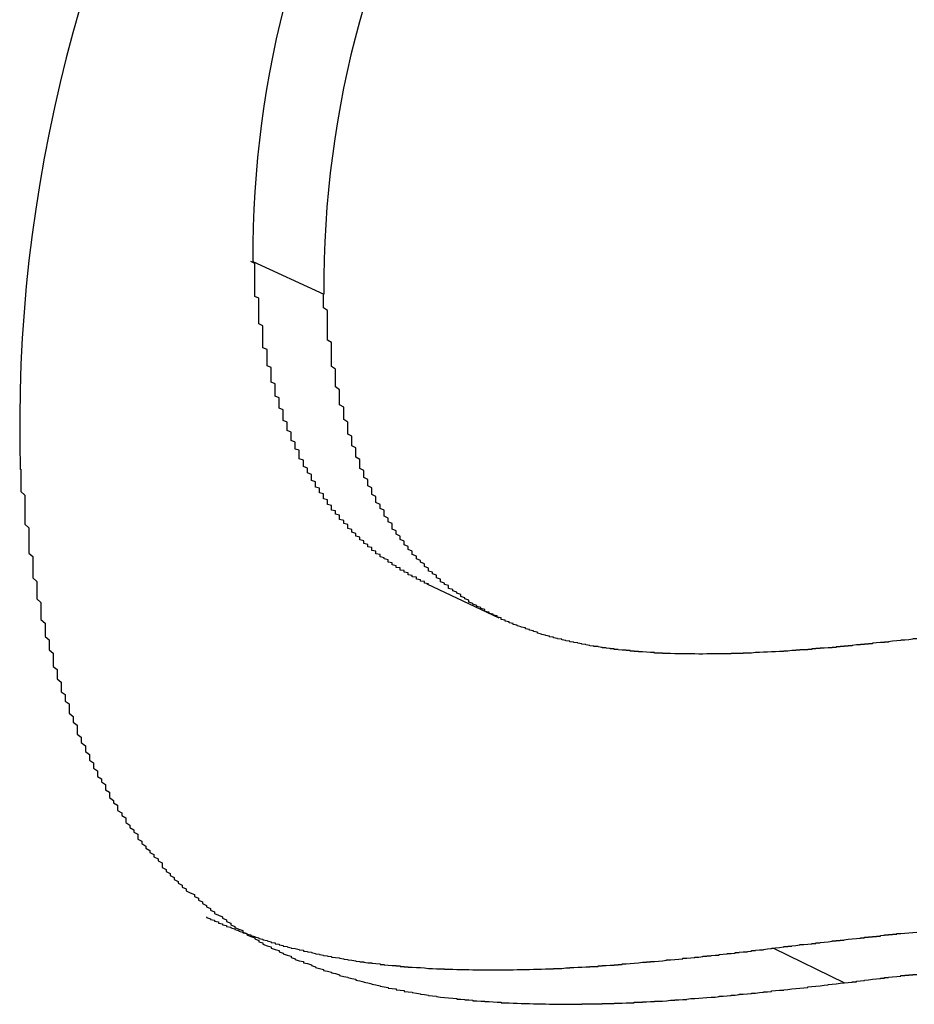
# Paper-space layout 'Layout1' of a CAD drawing. Extents: x -201 to 291, y 10 to 347.
# Tile 58 of 90: x 243.338 to 243.71, y 110.795 to 111.204. Entities that reach past the tile are written whole.
import ezdxf

# ---------------------------------------------------------------- set-up
doc = ezdxf.new("R2010")
doc.units = 0
doc.layers.add('DEFAULT', color=7, linetype='CONTINUOUS')
doc.layers.add('FTP-20T-40T', color=7, linetype='CONTINUOUS')

# ---------------------------------------------------------------- blocks, each defined once
blk = doc.blocks.new('SE6')
at = {"layer": 'FTP-20T-40T', "color": 7, "linetype": 'CONTINUOUS'}
for p, q in [((264.6064898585, 66.74578381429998), (264.6240768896, 66.7376943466)), ((264.6495555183, 66.66596839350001), (264.6674574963, 66.657540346)), ((264.735484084, 66.57568029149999), (264.7531058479, 66.5671284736))]:
    blk.add_line(p, q, dxfattribs=at)
at = {"layer": 'FTP-20T-40T', "color": 7}
for points in [[(264.65, 66.6659, 0), (264.649, 66.6661, 0), (264.649, 66.6662, 0), (264.649, 66.6664, 0), (264.649, 66.6665, 0), (264.648, 66.6666, 0), (264.648, 66.6668, 0), (264.648, 66.6669, 0), (264.647, 66.6671, 0), (264.647, 66.6672, 0), (264.647, 66.6674, 0), (264.647, 66.6676, 0), (264.646, 66.6677, 0), (264.646, 66.6679, 0), (264.646, 66.668, 0), (264.645, 66.6682, 0), (264.645, 66.6683, 0), (264.645, 66.6685, 0), (264.645, 66.6687, 0), (264.644, 66.6688, 0), (264.644, 66.669, 0), (264.644, 66.6692, 0), (264.643, 66.6693, 0), (264.643, 66.6695, 0), (264.643, 66.6697, 0), (264.643, 66.6699, 0), (264.642, 66.67, 0), (264.642, 66.6702, 0), (264.642, 66.6704, 0), (264.641, 66.6706, 0), (264.641, 66.6708, 0), (264.641, 66.6709, 0), (264.641, 66.6711, 0), (264.64, 66.6713, 0), (264.64, 66.6715, 0), (264.64, 66.6717, 0), (264.64, 66.6719, 0), (264.639, 66.6721, 0), (264.639, 66.6722, 0), (264.639, 66.6724, 0), (264.638, 66.6726, 0), (264.638, 66.6728, 0), (264.638, 66.673, 0), (264.638, 66.6732, 0), (264.637, 66.6734, 0), (264.637, 66.6736, 0), (264.637, 66.6738, 0), (264.637, 66.674, 0), (264.636, 66.6742, 0), (264.636, 66.6745, 0), (264.636, 66.6747, 0), (264.636, 66.6749, 0), (264.635, 66.6751, 0), (264.635, 66.6753, 0), (264.635, 66.6755, 0), (264.635, 66.6757, 0), (264.634, 66.6759, 0), (264.634, 66.6762, 0), (264.634, 66.6764, 0), (264.634, 66.6766, 0), (264.633, 66.6768, 0), (264.633, 66.6771, 0), (264.633, 66.6773, 0), (264.633, 66.6775, 0), (264.632, 66.6777, 0), (264.632, 66.678, 0), (264.632, 66.6782, 0), (264.632, 66.6784, 0), (264.631, 66.6787, 0), (264.631, 66.6789, 0), (264.631, 66.6792, 0), (264.631, 66.6794, 0), (264.63, 66.6796, 0), (264.63, 66.6799, 0), (264.63, 66.6801, 0), (264.63, 66.6804, 0), (264.63, 66.6806, 0), (264.629, 66.6809, 0), (264.629, 66.6811, 0), (264.629, 66.6814, 0), (264.629, 66.6816, 0), (264.628, 66.6819, 0), (264.628, 66.6821, 0), (264.628, 66.6824, 0), (264.628, 66.6827, 0), (264.628, 66.6829, 0), (264.627, 66.6832, 0), (264.627, 66.6834, 0), (264.627, 66.6837, 0), (264.627, 66.684, 0), (264.626, 66.6842, 0), (264.626, 66.6845, 0), (264.626, 66.6848, 0), (264.626, 66.6851, 0), (264.626, 66.6853, 0), (264.625, 66.6856, 0), (264.625, 66.6859, 0), (264.625, 66.6862, 0), (264.625, 66.6865, 0), (264.625, 66.6867, 0), (264.624, 66.687, 0), (264.624, 66.6873, 0), (264.624, 66.6876, 0), (264.624, 66.6879, 0), (264.624, 66.6882, 0), (264.623, 66.6885, 0), (264.623, 66.6888, 0), (264.623, 66.6891, 0), (264.623, 66.6894, 0), (264.623, 66.6896, 0), (264.622, 66.6899, 0), (264.622, 66.6903, 0), (264.622, 66.6906, 0), (264.622, 66.6909, 0), (264.622, 66.6912, 0), (264.621, 66.6915, 0), (264.621, 66.6918, 0), (264.621, 66.6921, 0), (264.621, 66.6924, 0), (264.621, 66.6927, 0), (264.621, 66.693, 0), (264.62, 66.6934, 0), (264.62, 66.6937, 0), (264.62, 66.694, 0), (264.62, 66.6943, 0), (264.62, 66.6946, 0), (264.619, 66.695, 0), (264.619, 66.6953, 0), (264.619, 66.6956, 0), (264.619, 66.6959, 0), (264.619, 66.6963, 0), (264.619, 66.6966, 0), (264.618, 66.6969, 0), (264.618, 66.6973, 0), (264.618, 66.6976, 0), (264.618, 66.6979, 0), (264.618, 66.6983, 0), (264.618, 66.6986, 0), (264.618, 66.699, 0), (264.617, 66.6993, 0), (264.617, 66.6996, 0), (264.617, 66.7, 0), (264.617, 66.7003, 0), (264.617, 66.7007, 0), (264.617, 66.701, 0), (264.616, 66.7014, 0), (264.616, 66.7017, 0), (264.616, 66.7021, 0), (264.616, 66.7024, 0), (264.616, 66.7028, 0), (264.616, 66.7032, 0), (264.616, 66.7035, 0), (264.615, 66.7039, 0), (264.615, 66.7042, 0), (264.615, 66.7046, 0), (264.615, 66.705, 0), (264.615, 66.7053, 0), (264.615, 66.7057, 0), (264.615, 66.706, 0), (264.614, 66.7064, 0), (264.614, 66.7068, 0), (264.614, 66.7071, 0), (264.614, 66.7075, 0), (264.614, 66.7079, 0), (264.614, 66.7083, 0), (264.614, 66.7086, 0), (264.614, 66.709, 0), (264.613, 66.7094, 0), (264.613, 66.7098, 0), (264.613, 66.7101, 0), (264.613, 66.7105, 0), (264.613, 66.7109, 0), (264.613, 66.7113, 0), (264.613, 66.7117, 0), (264.613, 66.712, 0), (264.612, 66.7124, 0), (264.612, 66.7128, 0), (264.612, 66.7132, 0), (264.612, 66.7136, 0), (264.612, 66.714, 0), (264.612, 66.7144, 0), (264.612, 66.7148, 0), (264.612, 66.7151, 0), (264.612, 66.7155, 0), (264.611, 66.7159, 0), (264.611, 66.7163, 0), (264.611, 66.7167, 0), (264.611, 66.7171, 0), (264.611, 66.7175, 0), (264.611, 66.7179, 0), (264.611, 66.7183, 0), (264.611, 66.7187, 0), (264.611, 66.7191, 0), (264.611, 66.7195, 0), (264.61, 66.7199, 0), (264.61, 66.7203, 0), (264.61, 66.7207, 0), (264.61, 66.7211, 0), (264.61, 66.7215, 0), (264.61, 66.7219, 0), (264.61, 66.7223, 0), (264.61, 66.7228, 0), (264.61, 66.7232, 0), (264.61, 66.7236, 0), (264.61, 66.724, 0), (264.609, 66.7244, 0), (264.609, 66.7248, 0), (264.609, 66.7252, 0), (264.609, 66.7256, 0), (264.609, 66.7261, 0), (264.609, 66.7265, 0), (264.609, 66.7269, 0), (264.609, 66.7273, 0), (264.609, 66.7277, 0), (264.609, 66.7281, 0), (264.609, 66.7286, 0), (264.609, 66.729, 0), (264.609, 66.7294, 0), (264.609, 66.7298, 0), (264.608, 66.7303, 0), (264.608, 66.7307, 0), (264.608, 66.7311, 0), (264.608, 66.7315, 0), (264.608, 66.7319, 0), (264.608, 66.7324, 0), (264.608, 66.7328, 0), (264.608, 66.7332, 0), (264.608, 66.7337, 0), (264.608, 66.7341, 0), (264.608, 66.7345, 0), (264.608, 66.7349, 0), (264.608, 66.7354, 0), (264.608, 66.7358, 0), (264.608, 66.7362, 0), (264.608, 66.7367, 0), (264.607, 66.7371, 0), (264.607, 66.7375, 0), (264.607, 66.7379, 0), (264.607, 66.7384, 0), (264.607, 66.7388, 0), (264.607, 66.7392, 0), (264.607, 66.7397, 0), (264.607, 66.7401, 0), (264.607, 66.7405, 0), (264.607, 66.741, 0), (264.607, 66.7414, 0), (264.607, 66.7419, 0), (264.607, 66.7423, 0), (264.607, 66.7427, 0), (264.607, 66.7432, 0), (264.607, 66.7436, 0), (264.607, 66.744, 0), (264.607, 66.7445, 0), (264.607, 66.7449, 0), (264.607, 66.7453, 0), (264.606, 66.7458, 0)], [(264.771, 66.6523, 0), (264.77, 66.6523, 0), (264.77, 66.6522, 0), (264.769, 66.6521, 0), (264.769, 66.6521, 0), (264.768, 66.652, 0), (264.767, 66.652, 0), (264.767, 66.6519, 0), (264.766, 66.6518, 0), (264.766, 66.6518, 0), (264.765, 66.6517, 0), (264.765, 66.6517, 0), (264.764, 66.6516, 0), (264.764, 66.6515, 0), (264.763, 66.6515, 0), (264.763, 66.6514, 0), (264.762, 66.6514, 0), (264.761, 66.6513, 0), (264.761, 66.6513, 0), (264.76, 66.6512, 0), (264.76, 66.6511, 0), (264.759, 66.6511, 0), (264.759, 66.651, 0), (264.758, 66.651, 0), (264.758, 66.6509, 0), (264.757, 66.6509, 0), (264.757, 66.6508, 0), (264.756, 66.6508, 0), (264.755, 66.6507, 0), (264.755, 66.6506, 0), (264.754, 66.6506, 0), (264.754, 66.6505, 0), (264.753, 66.6505, 0), (264.753, 66.6504, 0), (264.752, 66.6504, 0), (264.752, 66.6503, 0), (264.751, 66.6503, 0), (264.751, 66.6502, 0), (264.75, 66.6502, 0), (264.75, 66.6501, 0), (264.749, 66.6501, 0), (264.748, 66.65, 0), (264.748, 66.65, 0), (264.747, 66.65, 0), (264.747, 66.6499, 0), (264.746, 66.6499, 0), (264.746, 66.6498, 0), (264.745, 66.6498, 0), (264.745, 66.6497, 0), (264.744, 66.6497, 0), (264.744, 66.6496, 0), (264.743, 66.6496, 0), (264.742, 66.6496, 0), (264.742, 66.6495, 0), (264.741, 66.6495, 0), (264.741, 66.6494, 0), (264.74, 66.6494, 0), (264.74, 66.6494, 0), (264.739, 66.6493, 0), (264.739, 66.6493, 0), (264.738, 66.6493, 0), (264.738, 66.6492, 0), (264.737, 66.6492, 0), (264.737, 66.6492, 0), (264.736, 66.6491, 0), (264.735, 66.6491, 0), (264.735, 66.6491, 0), (264.734, 66.649, 0), (264.734, 66.649, 0), (264.733, 66.649, 0), (264.733, 66.649, 0), (264.732, 66.6489, 0), (264.732, 66.6489, 0), (264.731, 66.6489, 0), (264.731, 66.6489, 0), (264.73, 66.6488, 0), (264.73, 66.6488, 0), (264.729, 66.6488, 0), (264.728, 66.6488, 0), (264.728, 66.6487, 0), (264.727, 66.6487, 0), (264.727, 66.6487, 0), (264.726, 66.6487, 0), (264.726, 66.6487, 0), (264.725, 66.6487, 0), (264.725, 66.6486, 0), (264.724, 66.6486, 0), (264.724, 66.6486, 0), (264.723, 66.6486, 0), (264.723, 66.6486, 0), (264.722, 66.6486, 0), (264.722, 66.6486, 0), (264.721, 66.6486, 0), (264.72, 66.6486, 0), (264.72, 66.6486, 0), (264.719, 66.6486, 0), (264.719, 66.6486, 0), (264.718, 66.6485, 0), (264.718, 66.6485, 0), (264.717, 66.6485, 0), (264.717, 66.6485, 0), (264.716, 66.6486, 0), (264.716, 66.6486, 0), (264.715, 66.6486, 0), (264.715, 66.6486, 0), (264.714, 66.6486, 0), (264.714, 66.6486, 0), (264.713, 66.6486, 0), (264.713, 66.6486, 0), (264.712, 66.6486, 0), (264.712, 66.6486, 0), (264.711, 66.6486, 0), (264.71, 66.6487, 0), (264.71, 66.6487, 0), (264.709, 66.6487, 0), (264.709, 66.6487, 0), (264.708, 66.6487, 0), (264.708, 66.6488, 0), (264.707, 66.6488, 0), (264.707, 66.6488, 0), (264.706, 66.6488, 0), (264.706, 66.6489, 0), (264.705, 66.6489, 0), (264.705, 66.6489, 0), (264.704, 66.649, 0), (264.704, 66.649, 0), (264.703, 66.6491, 0), (264.703, 66.6491, 0), (264.702, 66.6491, 0), (264.702, 66.6492, 0), (264.701, 66.6492, 0), (264.701, 66.6493, 0), (264.7, 66.6493, 0), (264.7, 66.6494, 0), (264.699, 66.6494, 0), (264.699, 66.6495, 0), (264.698, 66.6495, 0), (264.697, 66.6496, 0), (264.697, 66.6497, 0), (264.696, 66.6497, 0), (264.696, 66.6498, 0), (264.695, 66.6498, 0), (264.695, 66.6499, 0), (264.694, 66.65, 0), (264.694, 66.6501, 0), (264.693, 66.6501, 0), (264.693, 66.6502, 0), (264.692, 66.6503, 0), (264.692, 66.6504, 0), (264.691, 66.6504, 0), (264.691, 66.6505, 0), (264.69, 66.6506, 0), (264.69, 66.6507, 0), (264.689, 66.6508, 0), (264.689, 66.6509, 0), (264.688, 66.651, 0), (264.688, 66.6511, 0), (264.687, 66.6512, 0), (264.687, 66.6513, 0), (264.686, 66.6514, 0), (264.686, 66.6515, 0), (264.685, 66.6516, 0), (264.685, 66.6517, 0), (264.684, 66.6518, 0), (264.684, 66.6519, 0), (264.683, 66.6521, 0), (264.683, 66.6522, 0), (264.682, 66.6523, 0), (264.682, 66.6524, 0), (264.681, 66.6526, 0), (264.681, 66.6527, 0), (264.68, 66.6528, 0), (264.68, 66.653, 0), (264.679, 66.6531, 0), (264.679, 66.6532, 0), (264.678, 66.6534, 0), (264.678, 66.6535, 0), (264.677, 66.6537, 0), (264.677, 66.6538, 0), (264.677, 66.654, 0), (264.676, 66.6541, 0), (264.676, 66.6543, 0), (264.675, 66.6545, 0), (264.675, 66.6546, 0), (264.674, 66.6548, 0), (264.674, 66.655, 0), (264.673, 66.6552, 0), (264.673, 66.6553, 0), (264.672, 66.6555, 0), (264.672, 66.6557, 0), (264.671, 66.6559, 0), (264.671, 66.6561, 0), (264.67, 66.6563, 0), (264.67, 66.6565, 0), (264.669, 66.6567, 0), (264.669, 66.6569, 0), (264.668, 66.6571, 0), (264.668, 66.6573, 0), (264.668, 66.6575, 0), (264.667, 66.6577, 0), (264.667, 66.658, 0), (264.666, 66.6582, 0), (264.666, 66.6584, 0), (264.665, 66.6586, 0), (264.665, 66.6589, 0), (264.664, 66.6591, 0), (264.664, 66.6593, 0), (264.664, 66.6596, 0), (264.663, 66.6598, 0), (264.663, 66.6601, 0), (264.662, 66.6603, 0), (264.662, 66.6606, 0), (264.661, 66.6609, 0), (264.661, 66.6611, 0), (264.66, 66.6614, 0), (264.66, 66.6617, 0), (264.66, 66.6619, 0), (264.659, 66.6622, 0), (264.659, 66.6625, 0), (264.658, 66.6628, 0), (264.658, 66.663, 0), (264.658, 66.6633, 0), (264.657, 66.6636, 0), (264.657, 66.6639, 0), (264.656, 66.6642, 0), (264.656, 66.6645, 0), (264.655, 66.6648, 0), (264.655, 66.6651, 0), (264.655, 66.6655, 0), (264.654, 66.6658, 0), (264.654, 66.6661, 0), (264.653, 66.6664, 0), (264.653, 66.6667, 0), (264.653, 66.6671, 0), (264.652, 66.6674, 0), (264.652, 66.6677, 0), (264.652, 66.6681, 0), (264.651, 66.6684, 0), (264.651, 66.6688, 0), (264.65, 66.6691, 0), (264.65, 66.6695, 0), (264.65, 66.6698, 0), (264.649, 66.6702, 0), (264.649, 66.6706, 0), (264.649, 66.6709, 0), (264.648, 66.6713, 0), (264.648, 66.6717, 0), (264.647, 66.6721, 0), (264.647, 66.6724, 0), (264.647, 66.6728, 0), (264.646, 66.6732, 0), (264.646, 66.6736, 0), (264.646, 66.674, 0), (264.645, 66.6744, 0), (264.645, 66.6748, 0), (264.645, 66.6752, 0), (264.644, 66.6756, 0), (264.644, 66.676, 0), (264.644, 66.6765, 0), (264.643, 66.6769, 0), (264.643, 66.6773, 0), (264.643, 66.6777, 0), (264.642, 66.6782, 0), (264.642, 66.6786, 0), (264.642, 66.6791, 0), (264.641, 66.6795, 0), (264.641, 66.6799, 0), (264.641, 66.6804, 0), (264.641, 66.6809, 0), (264.64, 66.6813, 0), (264.64, 66.6818, 0), (264.64, 66.6822, 0), (264.639, 66.6827, 0), (264.639, 66.6832, 0), (264.639, 66.6837, 0), (264.639, 66.6842, 0), (264.638, 66.6846, 0), (264.638, 66.6851, 0), (264.638, 66.6856, 0), (264.637, 66.6861, 0), (264.637, 66.6866, 0), (264.637, 66.6871, 0), (264.637, 66.6876, 0), (264.636, 66.6881, 0), (264.636, 66.6886, 0), (264.636, 66.6892, 0), (264.636, 66.6897, 0), (264.635, 66.6902, 0), (264.635, 66.6907, 0), (264.635, 66.6913, 0), (264.635, 66.6918, 0), (264.634, 66.6923, 0), (264.634, 66.6929, 0), (264.634, 66.6934, 0), (264.634, 66.694, 0), (264.633, 66.6945, 0), (264.633, 66.6951, 0), (264.633, 66.6956, 0), (264.633, 66.6962, 0), (264.633, 66.6967, 0), (264.632, 66.6973, 0), (264.632, 66.6979, 0), (264.632, 66.6984, 0), (264.632, 66.699, 0), (264.632, 66.6996, 0), (264.631, 66.7001, 0), (264.631, 66.7007, 0), (264.631, 66.7013, 0), (264.631, 66.7019, 0), (264.631, 66.7025, 0), (264.63, 66.703, 0), (264.63, 66.7036, 0), (264.63, 66.7042, 0), (264.63, 66.7048, 0), (264.63, 66.7054, 0), (264.63, 66.706, 0), (264.629, 66.7066, 0), (264.629, 66.7072, 0), (264.629, 66.7078, 0), (264.629, 66.7084, 0), (264.629, 66.7091, 0), (264.629, 66.7097, 0), (264.628, 66.7103, 0), (264.628, 66.7109, 0), (264.628, 66.7115, 0), (264.628, 66.7121, 0), (264.628, 66.7128, 0), (264.628, 66.7134, 0), (264.628, 66.714, 0), (264.627, 66.7147, 0), (264.627, 66.7153, 0), (264.627, 66.7159, 0), (264.627, 66.7166, 0), (264.627, 66.7172, 0), (264.627, 66.7178, 0), (264.627, 66.7185, 0), (264.627, 66.7191, 0), (264.626, 66.7198, 0), (264.626, 66.7204, 0), (264.626, 66.7211, 0), (264.626, 66.7217, 0), (264.626, 66.7224, 0), (264.626, 66.723, 0), (264.626, 66.7237, 0), (264.626, 66.7243, 0), (264.626, 66.725, 0), (264.626, 66.7257, 0), (264.625, 66.7263, 0), (264.625, 66.727, 0), (264.625, 66.7276, 0), (264.625, 66.7283, 0), (264.625, 66.729, 0), (264.625, 66.7296, 0), (264.625, 66.7303, 0), (264.625, 66.731, 0), (264.625, 66.7316, 0), (264.625, 66.7323, 0), (264.625, 66.733, 0), (264.625, 66.7336, 0), (264.624, 66.7343, 0), (264.624, 66.735, 0), (264.624, 66.7357, 0), (264.624, 66.7363, 0), (264.624, 66.737, 0), (264.624, 66.7377, 0)], [(264.549, 66.6943, 0), (264.549, 66.6934, 0), (264.549, 66.6925, 0), (264.549, 66.6915, 0), (264.549, 66.6906, 0), (264.549, 66.6897, 0), (264.549, 66.6888, 0), (264.55, 66.6879, 0), (264.55, 66.687, 0), (264.55, 66.6861, 0), (264.55, 66.6852, 0), (264.55, 66.6843, 0), (264.55, 66.6834, 0), (264.55, 66.6825, 0), (264.55, 66.6816, 0), (264.55, 66.6807, 0), (264.551, 66.6798, 0), (264.551, 66.6789, 0), (264.551, 66.678, 0), (264.551, 66.6771, 0), (264.551, 66.6762, 0), (264.551, 66.6753, 0), (264.551, 66.6744, 0), (264.551, 66.6735, 0), (264.552, 66.6727, 0), (264.552, 66.6718, 0), (264.552, 66.6709, 0), (264.552, 66.67, 0), (264.552, 66.6691, 0), (264.552, 66.6683, 0), (264.552, 66.6674, 0), (264.553, 66.6665, 0), (264.553, 66.6656, 0), (264.553, 66.6648, 0), (264.553, 66.6639, 0), (264.553, 66.663, 0), (264.553, 66.6622, 0), (264.554, 66.6613, 0), (264.554, 66.6605, 0), (264.554, 66.6596, 0), (264.554, 66.6588, 0), (264.554, 66.6579, 0), (264.554, 66.6571, 0), (264.555, 66.6562, 0), (264.555, 66.6554, 0), (264.555, 66.6545, 0), (264.555, 66.6537, 0), (264.555, 66.6529, 0), (264.556, 66.6521, 0), (264.556, 66.6512, 0), (264.556, 66.6504, 0), (264.556, 66.6496, 0), (264.557, 66.6488, 0), (264.557, 66.648, 0), (264.557, 66.6471, 0), (264.557, 66.6463, 0), (264.557, 66.6455, 0), (264.558, 66.6447, 0), (264.558, 66.6439, 0), (264.558, 66.6432, 0), (264.558, 66.6424, 0), (264.559, 66.6416, 0), (264.559, 66.6408, 0), (264.559, 66.64, 0), (264.559, 66.6392, 0), (264.56, 66.6385, 0), (264.56, 66.6377, 0), (264.56, 66.6369, 0), (264.561, 66.6362, 0), (264.561, 66.6354, 0), (264.561, 66.6346, 0), (264.561, 66.6339, 0), (264.562, 66.6331, 0), (264.562, 66.6324, 0), (264.562, 66.6317, 0), (264.563, 66.6309, 0), (264.563, 66.6302, 0), (264.563, 66.6294, 0), (264.563, 66.6287, 0), (264.564, 66.628, 0), (264.564, 66.6273, 0), (264.564, 66.6266, 0), (264.565, 66.6258, 0), (264.565, 66.6251, 0), (264.565, 66.6244, 0), (264.566, 66.6237, 0), (264.566, 66.623, 0), (264.566, 66.6223, 0), (264.567, 66.6216, 0), (264.567, 66.6209, 0), (264.567, 66.6203, 0), (264.568, 66.6196, 0), (264.568, 66.6189, 0), (264.568, 66.6182, 0), (264.569, 66.6176, 0), (264.569, 66.6169, 0), (264.57, 66.6162, 0), (264.57, 66.6156, 0), (264.57, 66.6149, 0), (264.571, 66.6143, 0), (264.571, 66.6136, 0), (264.571, 66.613, 0), (264.572, 66.6123, 0), (264.572, 66.6117, 0), (264.573, 66.6111, 0), (264.573, 66.6105, 0), (264.573, 66.6098, 0), (264.574, 66.6092, 0), (264.574, 66.6086, 0), (264.575, 66.608, 0), (264.575, 66.6074, 0), (264.575, 66.6068, 0), (264.576, 66.6062, 0), (264.576, 66.6056, 0), (264.577, 66.605, 0), (264.577, 66.6044, 0), (264.578, 66.6039, 0), (264.578, 66.6033, 0), (264.578, 66.6027, 0), (264.579, 66.6022, 0), (264.579, 66.6016, 0), (264.58, 66.601, 0), (264.58, 66.6005, 0), (264.581, 66.5999, 0), (264.581, 66.5994, 0), (264.582, 66.5989, 0), (264.582, 66.5983, 0), (264.583, 66.5978, 0), (264.583, 66.5973, 0), (264.584, 66.5968, 0), (264.584, 66.5962, 0), (264.584, 66.5957, 0), (264.585, 66.5952, 0), (264.585, 66.5947, 0), (264.586, 66.5942, 0), (264.586, 66.5937, 0), (264.587, 66.5932, 0), (264.587, 66.5927, 0), (264.588, 66.5922, 0), (264.588, 66.5918, 0), (264.589, 66.5913, 0), (264.589, 66.5908, 0), (264.59, 66.5904, 0), (264.59, 66.5899, 0), (264.591, 66.5894, 0), (264.592, 66.589, 0), (264.592, 66.5885, 0), (264.593, 66.5881, 0), (264.593, 66.5876, 0), (264.594, 66.5872, 0), (264.594, 66.5868, 0), (264.595, 66.5863, 0), (264.595, 66.5859, 0), (264.596, 66.5855, 0), (264.596, 66.5851, 0), (264.597, 66.5847, 0), (264.597, 66.5843, 0), (264.598, 66.5839, 0), (264.599, 66.5835, 0), (264.599, 66.5831, 0), (264.6, 66.5827, 0), (264.6, 66.5823, 0), (264.601, 66.5819, 0), (264.601, 66.5815, 0), (264.602, 66.5811, 0), (264.602, 66.5808, 0), (264.603, 66.5804, 0), (264.604, 66.5801, 0), (264.604, 66.5797, 0), (264.605, 66.5793, 0), (264.605, 66.579, 0), (264.606, 66.5786, 0), (264.607, 66.5783, 0), (264.607, 66.578, 0), (264.608, 66.5776, 0), (264.608, 66.5773, 0), (264.609, 66.577, 0), (264.609, 66.5767, 0), (264.61, 66.5763, 0), (264.611, 66.576, 0), (264.611, 66.5757, 0), (264.612, 66.5754, 0), (264.613, 66.5751, 0), (264.613, 66.5748, 0), (264.614, 66.5745, 0), (264.614, 66.5743, 0), (264.615, 66.574, 0), (264.616, 66.5737, 0), (264.616, 66.5734, 0), (264.617, 66.5731, 0), (264.617, 66.5729, 0), (264.618, 66.5726, 0), (264.619, 66.5724, 0), (264.619, 66.5721, 0), (264.62, 66.5719, 0), (264.621, 66.5716, 0), (264.621, 66.5714, 0), (264.622, 66.5711, 0), (264.622, 66.5709, 0), (264.623, 66.5707, 0), (264.624, 66.5704, 0), (264.624, 66.5702, 0), (264.625, 66.57, 0), (264.626, 66.5698, 0), (264.626, 66.5696, 0), (264.627, 66.5694, 0), (264.628, 66.5691, 0), (264.628, 66.5689, 0), (264.629, 66.5687, 0), (264.63, 66.5685, 0), (264.63, 66.5684, 0), (264.631, 66.5682, 0), (264.632, 66.568, 0), (264.632, 66.5678, 0), (264.633, 66.5676, 0), (264.634, 66.5674, 0), (264.634, 66.5673, 0), (264.635, 66.5671, 0), (264.636, 66.5669, 0), (264.636, 66.5668, 0), (264.637, 66.5666, 0), (264.638, 66.5664, 0), (264.638, 66.5663, 0), (264.639, 66.5661, 0), (264.64, 66.566, 0), (264.64, 66.5658, 0), (264.641, 66.5657, 0), (264.642, 66.5656, 0), (264.642, 66.5654, 0), (264.643, 66.5653, 0), (264.644, 66.5652, 0), (264.644, 66.565, 0), (264.645, 66.5649, 0), (264.646, 66.5648, 0), (264.646, 66.5647, 0), (264.647, 66.5646, 0), (264.648, 66.5644, 0), (264.648, 66.5643, 0), (264.649, 66.5642, 0), (264.65, 66.5641, 0), (264.65, 66.564, 0), (264.651, 66.5639, 0), (264.652, 66.5638, 0), (264.652, 66.5637, 0), (264.653, 66.5636, 0), (264.654, 66.5635, 0), (264.654, 66.5635, 0), (264.655, 66.5634, 0), (264.656, 66.5633, 0), (264.657, 66.5632, 0), (264.657, 66.5631, 0), (264.658, 66.5631, 0), (264.659, 66.563, 0), (264.659, 66.5629, 0), (264.66, 66.5629, 0), (264.661, 66.5628, 0), (264.661, 66.5627, 0), (264.662, 66.5627, 0), (264.663, 66.5626, 0), (264.664, 66.5626, 0), (264.664, 66.5625, 0), (264.665, 66.5625, 0), (264.666, 66.5624, 0), (264.666, 66.5624, 0), (264.667, 66.5623, 0), (264.668, 66.5623, 0), (264.668, 66.5622, 0), (264.669, 66.5622, 0), (264.67, 66.5622, 0), (264.671, 66.5621, 0), (264.671, 66.5621, 0), (264.672, 66.5621, 0), (264.673, 66.562, 0), (264.673, 66.562, 0), (264.674, 66.562, 0), (264.675, 66.562, 0), (264.676, 66.5619, 0), (264.676, 66.5619, 0), (264.677, 66.5619, 0), (264.678, 66.5619, 0), (264.678, 66.5619, 0), (264.679, 66.5619, 0), (264.68, 66.5618, 0), (264.68, 66.5618, 0), (264.681, 66.5618, 0), (264.682, 66.5618, 0), (264.683, 66.5618, 0), (264.683, 66.5618, 0), (264.684, 66.5618, 0), (264.685, 66.5618, 0), (264.685, 66.5618, 0), (264.686, 66.5618, 0), (264.687, 66.5618, 0), (264.688, 66.5618, 0), (264.688, 66.5619, 0), (264.689, 66.5619, 0), (264.69, 66.5619, 0), (264.69, 66.5619, 0), (264.691, 66.5619, 0), (264.692, 66.5619, 0), (264.693, 66.5619, 0), (264.693, 66.562, 0), (264.694, 66.562, 0), (264.695, 66.562, 0), (264.696, 66.562, 0), (264.696, 66.5621, 0), (264.697, 66.5621, 0), (264.698, 66.5621, 0), (264.698, 66.5621, 0), (264.699, 66.5622, 0), (264.7, 66.5622, 0), (264.701, 66.5622, 0), (264.701, 66.5623, 0), (264.702, 66.5623, 0), (264.703, 66.5623, 0), (264.703, 66.5624, 0), (264.704, 66.5624, 0), (264.705, 66.5625, 0), (264.706, 66.5625, 0), (264.706, 66.5626, 0), (264.707, 66.5626, 0), (264.708, 66.5626, 0), (264.709, 66.5627, 0), (264.709, 66.5627, 0), (264.71, 66.5628, 0), (264.711, 66.5628, 0), (264.711, 66.5629, 0), (264.712, 66.5629, 0), (264.713, 66.563, 0), (264.714, 66.563, 0), (264.714, 66.5631, 0), (264.715, 66.5632, 0), (264.716, 66.5632, 0), (264.717, 66.5633, 0), (264.717, 66.5633, 0), (264.718, 66.5634, 0), (264.719, 66.5635, 0), (264.719, 66.5635, 0), (264.72, 66.5636, 0), (264.721, 66.5636, 0), (264.722, 66.5637, 0), (264.722, 66.5638, 0), (264.723, 66.5638, 0), (264.724, 66.5639, 0), (264.725, 66.564, 0), (264.725, 66.5641, 0), (264.726, 66.5641, 0), (264.727, 66.5642, 0), (264.727, 66.5643, 0), (264.728, 66.5643, 0), (264.729, 66.5644, 0), (264.73, 66.5645, 0), (264.73, 66.5646, 0), (264.731, 66.5646, 0), (264.732, 66.5647, 0), (264.733, 66.5648, 0), (264.733, 66.5649, 0), (264.734, 66.5649, 0), (264.735, 66.565, 0), (264.735, 66.5651, 0), (264.736, 66.5652, 0), (264.737, 66.5653, 0), (264.738, 66.5653, 0), (264.738, 66.5654, 0), (264.739, 66.5655, 0), (264.74, 66.5656, 0), (264.741, 66.5657, 0), (264.741, 66.5657, 0), (264.742, 66.5658, 0), (264.743, 66.5659, 0), (264.744, 66.566, 0), (264.744, 66.5661, 0), (264.745, 66.5662, 0), (264.746, 66.5663, 0), (264.746, 66.5663, 0), (264.747, 66.5664, 0), (264.748, 66.5665, 0), (264.749, 66.5666, 0), (264.749, 66.5667, 0), (264.75, 66.5668, 0), (264.751, 66.5669, 0), (264.752, 66.567, 0), (264.752, 66.567, 0), (264.753, 66.5671, 0)], [(264.595, 66.5835, 0), (264.595, 66.5833, 0), (264.596, 66.583, 0), (264.596, 66.5828, 0), (264.597, 66.5826, 0), (264.597, 66.5824, 0), (264.598, 66.5822, 0), (264.598, 66.5819, 0), (264.599, 66.5817, 0), (264.599, 66.5815, 0), (264.6, 66.5813, 0), (264.6, 66.5811, 0), (264.601, 66.5809, 0), (264.601, 66.5807, 0), (264.602, 66.5805, 0), (264.602, 66.5803, 0), (264.603, 66.5801, 0), (264.603, 66.5799, 0), (264.604, 66.5797, 0), (264.604, 66.5795, 0), (264.605, 66.5793, 0), (264.605, 66.5792, 0), (264.606, 66.579, 0), (264.606, 66.5788, 0), (264.607, 66.5786, 0), (264.607, 66.5785, 0), (264.608, 66.5783, 0), (264.608, 66.5781, 0), (264.609, 66.5779, 0), (264.609, 66.5778, 0), (264.61, 66.5776, 0), (264.61, 66.5775, 0), (264.611, 66.5773, 0), (264.611, 66.5771, 0), (264.612, 66.577, 0), (264.612, 66.5768, 0), (264.613, 66.5767, 0), (264.613, 66.5765, 0), (264.614, 66.5764, 0), (264.614, 66.5762, 0), (264.615, 66.5761, 0), (264.615, 66.576, 0), (264.616, 66.5758, 0), (264.616, 66.5757, 0), (264.617, 66.5756, 0), (264.618, 66.5754, 0), (264.618, 66.5753, 0), (264.619, 66.5752, 0), (264.619, 66.575, 0), (264.62, 66.5749, 0), (264.62, 66.5748, 0), (264.621, 66.5747, 0), (264.621, 66.5746, 0), (264.622, 66.5744, 0), (264.622, 66.5743, 0), (264.623, 66.5742, 0), (264.623, 66.5741, 0), (264.624, 66.574, 0), (264.624, 66.5739, 0), (264.625, 66.5738, 0), (264.625, 66.5737, 0), (264.626, 66.5736, 0), (264.626, 66.5735, 0), (264.627, 66.5734, 0), (264.628, 66.5733, 0), (264.628, 66.5732, 0), (264.629, 66.5731, 0), (264.629, 66.573, 0), (264.63, 66.5729, 0), (264.63, 66.5728, 0), (264.631, 66.5727, 0), (264.631, 66.5727, 0), (264.632, 66.5726, 0), (264.632, 66.5725, 0), (264.633, 66.5724, 0), (264.633, 66.5723, 0), (264.634, 66.5723, 0), (264.634, 66.5722, 0), (264.635, 66.5721, 0), (264.636, 66.5721, 0), (264.636, 66.572, 0), (264.637, 66.5719, 0), (264.637, 66.5719, 0), (264.638, 66.5718, 0), (264.638, 66.5717, 0), (264.639, 66.5717, 0), (264.639, 66.5716, 0), (264.64, 66.5715, 0), (264.64, 66.5715, 0), (264.641, 66.5714, 0), (264.642, 66.5714, 0), (264.642, 66.5713, 0), (264.643, 66.5713, 0), (264.643, 66.5712, 0), (264.644, 66.5712, 0), (264.644, 66.5711, 0), (264.645, 66.5711, 0), (264.645, 66.571, 0), (264.646, 66.571, 0), (264.646, 66.571, 0), (264.647, 66.5709, 0), (264.648, 66.5709, 0), (264.648, 66.5709, 0), (264.649, 66.5708, 0), (264.649, 66.5708, 0), (264.65, 66.5707, 0), (264.65, 66.5707, 0), (264.651, 66.5707, 0), (264.651, 66.5707, 0), (264.652, 66.5706, 0), (264.653, 66.5706, 0), (264.653, 66.5706, 0), (264.654, 66.5706, 0), (264.654, 66.5705, 0), (264.655, 66.5705, 0), (264.655, 66.5705, 0), (264.656, 66.5705, 0), (264.656, 66.5705, 0), (264.657, 66.5704, 0), (264.658, 66.5704, 0), (264.658, 66.5704, 0), (264.659, 66.5704, 0), (264.659, 66.5704, 0), (264.66, 66.5704, 0), (264.66, 66.5704, 0), (264.661, 66.5703, 0), (264.661, 66.5703, 0), (264.662, 66.5703, 0), (264.663, 66.5703, 0), (264.663, 66.5703, 0), (264.664, 66.5703, 0), (264.664, 66.5703, 0), (264.665, 66.5703, 0), (264.665, 66.5703, 0), (264.666, 66.5703, 0), (264.667, 66.5703, 0), (264.667, 66.5703, 0), (264.668, 66.5703, 0), (264.668, 66.5703, 0), (264.669, 66.5703, 0), (264.669, 66.5703, 0), (264.67, 66.5703, 0), (264.67, 66.5703, 0), (264.671, 66.5703, 0), (264.672, 66.5704, 0), (264.672, 66.5704, 0), (264.673, 66.5704, 0), (264.673, 66.5704, 0), (264.674, 66.5704, 0), (264.674, 66.5704, 0), (264.675, 66.5704, 0), (264.676, 66.5705, 0), (264.676, 66.5705, 0), (264.677, 66.5705, 0), (264.677, 66.5705, 0), (264.678, 66.5705, 0), (264.678, 66.5705, 0), (264.679, 66.5706, 0), (264.68, 66.5706, 0), (264.68, 66.5706, 0), (264.681, 66.5706, 0), (264.681, 66.5707, 0), (264.682, 66.5707, 0), (264.682, 66.5707, 0), (264.683, 66.5707, 0), (264.684, 66.5708, 0), (264.684, 66.5708, 0), (264.685, 66.5708, 0), (264.685, 66.5709, 0), (264.686, 66.5709, 0), (264.686, 66.5709, 0), (264.687, 66.571, 0), (264.688, 66.571, 0), (264.688, 66.571, 0), (264.689, 66.5711, 0), (264.689, 66.5711, 0), (264.69, 66.5711, 0), (264.69, 66.5712, 0), (264.691, 66.5712, 0), (264.692, 66.5712, 0), (264.692, 66.5713, 0), (264.693, 66.5713, 0), (264.693, 66.5714, 0), (264.694, 66.5714, 0), (264.694, 66.5714, 0), (264.695, 66.5715, 0), (264.696, 66.5715, 0), (264.696, 66.5716, 0), (264.697, 66.5716, 0), (264.697, 66.5717, 0), (264.698, 66.5717, 0), (264.698, 66.5718, 0), (264.699, 66.5718, 0), (264.7, 66.5719, 0), (264.7, 66.5719, 0), (264.701, 66.572, 0), (264.701, 66.572, 0), (264.702, 66.5721, 0), (264.702, 66.5721, 0), (264.703, 66.5722, 0), (264.704, 66.5722, 0), (264.704, 66.5723, 0), (264.705, 66.5723, 0), (264.705, 66.5724, 0), (264.706, 66.5724, 0), (264.707, 66.5725, 0), (264.707, 66.5725, 0), (264.708, 66.5726, 0), (264.708, 66.5726, 0), (264.709, 66.5727, 0), (264.709, 66.5728, 0), (264.71, 66.5728, 0), (264.711, 66.5729, 0), (264.711, 66.5729, 0), (264.712, 66.573, 0), (264.712, 66.573, 0), (264.713, 66.5731, 0), (264.713, 66.5732, 0), (264.714, 66.5732, 0), (264.715, 66.5733, 0), (264.715, 66.5733, 0), (264.716, 66.5734, 0), (264.716, 66.5735, 0), (264.717, 66.5735, 0), (264.718, 66.5736, 0), (264.718, 66.5737, 0), (264.719, 66.5737, 0), (264.719, 66.5738, 0), (264.72, 66.5738, 0), (264.72, 66.5739, 0), (264.721, 66.574, 0), (264.722, 66.574, 0), (264.722, 66.5741, 0), (264.723, 66.5742, 0), (264.723, 66.5742, 0), (264.724, 66.5743, 0), (264.724, 66.5744, 0), (264.725, 66.5744, 0), (264.726, 66.5745, 0), (264.726, 66.5746, 0), (264.727, 66.5746, 0), (264.727, 66.5747, 0), (264.728, 66.5748, 0), (264.729, 66.5748, 0), (264.729, 66.5749, 0), (264.73, 66.575, 0), (264.73, 66.5751, 0), (264.731, 66.5751, 0), (264.731, 66.5752, 0), (264.732, 66.5753, 0), (264.733, 66.5753, 0), (264.733, 66.5754, 0), (264.734, 66.5755, 0), (264.734, 66.5755, 0), (264.735, 66.5756, 0), (264.735, 66.5757, 0)], [(264.735, 66.5757, 0), (264.736, 66.5757, 0), (264.736, 66.5758, 0), (264.737, 66.5759, 0), (264.737, 66.5759, 0), (264.738, 66.576, 0), (264.738, 66.5761, 0), (264.739, 66.5761, 0), (264.739, 66.5762, 0), (264.74, 66.5762, 0), (264.74, 66.5763, 0), (264.741, 66.5764, 0), (264.741, 66.5764, 0), (264.742, 66.5765, 0), (264.742, 66.5766, 0), (264.743, 66.5766, 0), (264.744, 66.5767, 0), (264.744, 66.5767, 0), (264.745, 66.5768, 0), (264.745, 66.5769, 0), (264.746, 66.5769, 0), (264.746, 66.577, 0), (264.747, 66.577, 0), (264.747, 66.5771, 0), (264.748, 66.5772, 0), (264.748, 66.5772, 0), (264.749, 66.5773, 0), (264.749, 66.5773, 0), (264.75, 66.5774, 0), (264.75, 66.5775, 0), (264.751, 66.5775, 0), (264.751, 66.5776, 0), (264.752, 66.5776, 0), (264.752, 66.5777, 0), (264.753, 66.5777, 0), (264.753, 66.5778, 0), (264.754, 66.5779, 0), (264.754, 66.5779, 0), (264.755, 66.578, 0), (264.755, 66.578, 0), (264.756, 66.5781, 0), (264.756, 66.5781, 0), (264.757, 66.5782, 0), (264.757, 66.5783, 0), (264.758, 66.5783, 0), (264.758, 66.5784, 0), (264.759, 66.5784, 0), (264.759, 66.5785, 0), (264.76, 66.5785, 0), (264.76, 66.5786, 0), (264.761, 66.5786, 0), (264.761, 66.5787, 0), (264.762, 66.5787, 0), (264.762, 66.5788, 0), (264.763, 66.5789, 0), (264.763, 66.5789, 0), (264.763, 66.579, 0), (264.764, 66.579, 0), (264.764, 66.5791, 0), (264.765, 66.5791, 0), (264.765, 66.5792, 0), (264.766, 66.5792, 0), (264.766, 66.5793, 0), (264.767, 66.5793, 0), (264.767, 66.5793, 0), (264.768, 66.5794, 0), (264.768, 66.5794, 0), (264.769, 66.5795, 0), (264.769, 66.5795, 0), (264.77, 66.5796, 0), (264.77, 66.5796, 0), (264.771, 66.5797, 0)], [(264.753, 66.5671, 0), (264.754, 66.5672, 0), (264.754, 66.5672, 0), (264.755, 66.5673, 0), (264.755, 66.5674, 0), (264.756, 66.5674, 0), (264.756, 66.5675, 0), (264.757, 66.5676, 0), (264.757, 66.5676, 0), (264.758, 66.5677, 0), (264.758, 66.5677, 0), (264.758, 66.5678, 0), (264.759, 66.5679, 0), (264.759, 66.5679, 0), (264.76, 66.568, 0), (264.76, 66.568, 0), (264.761, 66.5681, 0), (264.761, 66.5681, 0), (264.762, 66.5682, 0), (264.762, 66.5683, 0), (264.763, 66.5683, 0), (264.763, 66.5684, 0), (264.764, 66.5684, 0), (264.764, 66.5685, 0), (264.765, 66.5686, 0), (264.765, 66.5686, 0), (264.766, 66.5687, 0), (264.766, 66.5687, 0), (264.767, 66.5688, 0), (264.767, 66.5689, 0), (264.768, 66.5689, 0), (264.768, 66.569, 0), (264.769, 66.569, 0), (264.769, 66.5691, 0), (264.77, 66.5691, 0), (264.77, 66.5692, 0), (264.771, 66.5692, 0)]]:
    blk.add_polyline3d(points, dxfattribs=at)
at = {"layer": 'FTP-20T-40T', "color": 7, "linetype": 'CONTINUOUS'}
for centre, radius, start, end in [((264.9151092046, 66.7049427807), 0.3663814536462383, 117.874010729, 181.6675333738), ((264.8544547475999, 66.7474688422), 0.2479706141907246, 117.932294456, 180.389343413), ((264.8722080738, 66.7395620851), 0.2481382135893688, 117.9615402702, 180.431269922)]:
    blk.add_arc(centre, radius, start, end, dxfattribs=at)

psp = doc.layouts.get("Layout1")

# ---------------------------------------------------------------- block references
at = {"layer": 'DEFAULT', "xscale": 1.681103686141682, "yscale": 1.681103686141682, "zscale": 1.681103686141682}
psp.add_blockref('SE6', (-201.3962176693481, -1.102729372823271), dxfattribs=at)

doc.saveas('drawing.dxf')
